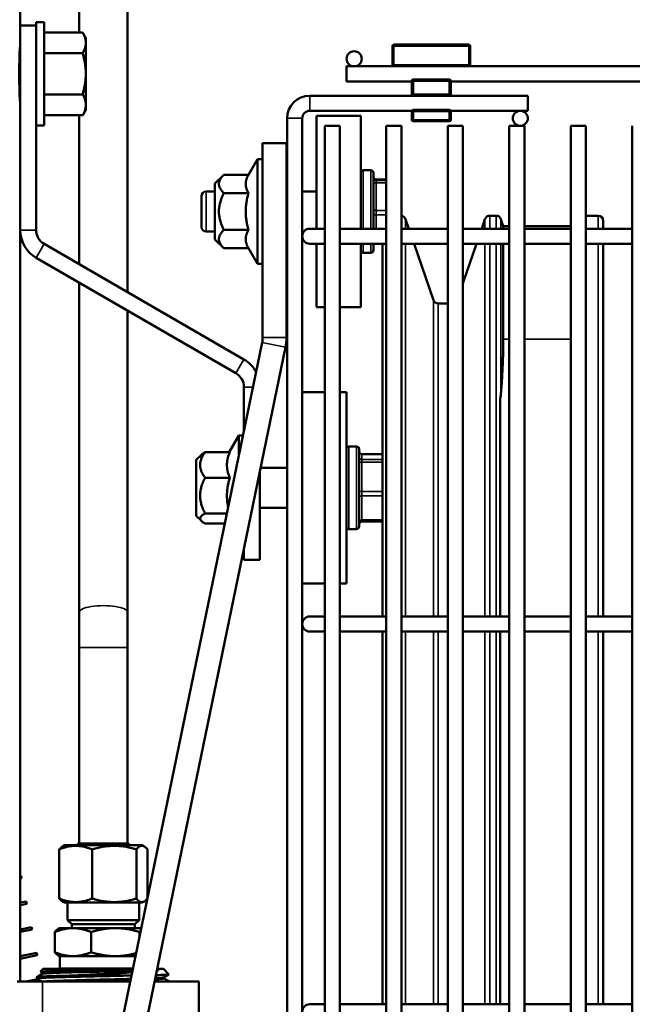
# Model space of a CAD drawing. Header units: inches. Extents: x 1 to 237, y 4 to 150.
# Tile 76 of 148: x 121.76 to 126.57, y 119.86 to 127.58. Entities that reach past the tile are written whole.
import ezdxf

# ---------------------------------------------------------------- set-up
doc = ezdxf.new("R2010")
doc.units = ezdxf.units.IN
doc.header["$LTSCALE"] = 7
doc.header["$MEASUREMENT"] = 0
for name, color, linetype, lineweight in [('Dimension (ANSI)', 7, 'Continuous', 25), ('Visible (ANSI)', 7, 'Continuous', 50), ('Visible Narrow (ANSI)', 7, 'Continuous', 35)]:
    doc.layers.add(name, color=color, linetype=linetype, lineweight=lineweight)
doc.styles.add('Dimension Text', font='tahoma.ttf')
doc.dimstyles.new('Dual Dimension', dxfattribs={"dimscale": 7, "dimtxt": 0.12, "dimasz": 0.098425, "dimexe": 0.125, "dimexo": 0.0625, "dimgap": 0.031496, "dimtad": 0, "dimtih": 1, "dimtoh": 1, "dimrnd": 1e-08, "dimzin": 4, "dimdsep": 46, "dimtxsty": 'Dimension Text', "dimcen": 0.09, "dimdle": 0.393701, "dimclrd": 256, "dimclre": 256, "dimclrt": 256, "dimadec": 0, "dimazin": 1, "dimtfac": 1, "dimtofl": 0, "dimtmove": 0, "dimatfit": 3, "dimfxl": 1, "dimtolj": 1, "dimtzin": 4, "dimlwd": -1, "dimlwe": -1, "dimarcsym": 0})

# ---------------------------------------------------------------- blocks, each defined once
blk = doc.blocks.new('*D10')
at = {"layer": 'Defpoints', "color": 0, "transparency": 16777216}
for p in [(131.3383, 137.621), (131.3383, 124.9932), (102.5867, 109.4322)]:
    blk.add_point(p, dxfattribs=at)
at = {"layer": 'Dimension (ANSI)', "transparency": 16777216}
for p, q in [((102.5867, 109.8697), (102.5867, 138.496)), ((131.3383, 125.4307), (131.3383, 138.496)), ((103.2756, 137.621), (113.0514, 137.621)), ((130.6494, 137.621), (120.8736, 137.621))]:
    blk.add_line(p, q, dxfattribs=at)
for points in [[(103.2756, 137.7358), (103.2756, 137.5062), (102.5867, 137.621)], [(130.6494, 137.7358), (130.6494, 137.5062), (131.3383, 137.621)]]:
    blk.add_solid(points, dxfattribs=at)
at = {"layer": 'Dimension (ANSI)', "transparency": 16777216, "insert": (116.9625, 137.621), "char_height": 0.84, "attachment_point": 5, "style": 'Dimension Text'}
blk.add_mtext('\\A1;{\\H3.0x;(}\\S28.75^ 730.3 mm;{\\H3.0x;)}', dxfattribs=at)

msp = doc.modelspace()

# ---------------------------------------------------------------- linework, layer by layer
at = {"layer": 'Visible (ANSI)'}
for p, q in [((122.6085, 128.5481), (122.6085, 125.4448)), ((122.2285, 128.5142), (122.2285, 127.4816)), ((121.7655, 127.5372), (121.7655, 128.1167)), ((121.7655, 125.9315), (121.7655, 127.5372)), ((121.7655, 127.5372), (121.8905, 127.5372)), ((121.8905, 127.5627), (121.8905, 127.5372)), ((121.9535, 127.5627), (121.8905, 127.5627)), ((121.8905, 127.3115), (121.8905, 127.5372)), ((121.9535, 127.5627), (121.9535, 126.7516)), ((121.9535, 127.4816), (122.2552, 127.4816)), ((122.2803, 127.4382), (122.2559, 127.4803)), ((121.765, 127.3828), (121.7655, 127.3833)), ((122.2803, 127.4015), (122.2803, 127.4382)), ((122.2803, 127.1592), (122.2803, 127.4015)), ((124.6874, 127.3745), (124.6874, 127.2295)), ((125.2869, 127.387), (124.6999, 127.387)), ((125.2994, 127.2295), (125.2994, 127.3745)), ((121.7655, 127.3447), (121.7611, 127.3447)), ((121.8905, 127.3115), (121.8905, 127.0028)), ((121.9535, 127.3214), (122.2552, 127.3214)), ((122.2803, 126.9148), (122.2803, 127.1592)), ((124.3283, 127.217), (124.3283, 127.0988)), ((124.3283, 127.217), (124.6999, 127.217)), ((124.6999, 127.217), (125.2869, 127.217)), ((125.2869, 127.217), (128.9937, 127.217)), ((124.3283, 127.0988), (124.8404, 127.0988)), ((124.8404, 127.1015), (124.8404, 126.999)), ((125.1339, 127.114), (124.8529, 127.114)), ((125.1464, 126.999), (125.1464, 127.1015)), ((125.1464, 127.0988), (128.9937, 127.0988)), ((121.8905, 125.9315), (121.8905, 127.0028)), ((121.9535, 126.997), (122.2552, 126.997)), ((124.8404, 126.999), (124.8404, 126.9865)), ((125.1464, 126.9865), (125.1464, 126.999)), ((121.7655, 126.9697), (121.7611, 126.9697)), ((121.765, 126.9315), (121.7655, 126.931)), ((122.2803, 126.8762), (122.2803, 126.9148)), ((124.0388, 126.9865), (124.8529, 126.9865)), ((124.8529, 126.9865), (125.1339, 126.9865)), ((125.1339, 126.9865), (125.7514, 126.9865)), ((125.7514, 126.9865), (125.7514, 126.8683)), ((122.2803, 126.8762), (122.2559, 126.834)), ((124.0388, 126.8683), (124.8422, 126.8683)), ((124.8404, 126.8683), (124.8404, 126.862)), ((124.8404, 126.862), (124.8404, 126.7985)), ((125.1339, 126.8745), (124.8529, 126.8745)), ((125.1446, 126.8683), (125.7514, 126.8683)), ((125.1464, 126.862), (125.1464, 126.8683)), ((125.1464, 126.7985), (125.1464, 126.862)), ((121.9535, 126.8327), (122.2552, 126.8327)), ((122.2285, 126.8327), (122.2285, 125.6642)), ((123.8616, 106.8683), (123.8616, 126.8093)), ((123.9797, 106.8683), (123.9797, 126.8093)), ((124.0923, 125.9432), (124.0923, 126.828)), ((124.4393, 126.828), (124.0923, 126.828)), ((124.4393, 125.9432), (124.4393, 126.828)), ((124.8529, 126.786), (125.1339, 126.786)), ((121.9535, 126.7516), (121.8905, 126.7516)), ((124.1569, 126.7502), (124.275, 126.7502)), ((124.1569, 126.7502), (124.1569, 106.8683)), ((124.275, 126.7502), (124.275, 106.8683)), ((124.6399, 126.7502), (124.758, 126.7502)), ((124.6399, 126.7502), (124.6399, 106.8683)), ((124.758, 126.7502), (124.758, 106.8683)), ((125.1229, 126.7502), (125.241, 126.7502)), ((125.1229, 126.7502), (125.1229, 106.8683)), ((125.241, 126.7502), (125.241, 106.8683)), ((125.6059, 126.7502), (125.724, 126.7502)), ((125.6059, 126.7502), (125.6059, 106.8683)), ((125.724, 126.7502), (125.724, 106.8683)), ((126.0889, 126.7502), (126.207, 126.7502)), ((126.0889, 126.7502), (126.0889, 106.8683)), ((126.207, 126.7502), (126.207, 106.8683)), ((126.5719, 126.7502), (126.5719, 106.8683)), ((123.6688, 126.6147), (123.6688, 125.0891)), ((123.8563, 126.6147), (123.6688, 126.6147)), ((123.8563, 125.0891), (123.8563, 126.6147)), ((123.5579, 126.3667), (123.6288, 126.4895)), ((123.6288, 125.6665), (123.6288, 126.4895)), ((123.6288, 126.4895), (123.6688, 126.4895)), ((124.5193, 126.4015), (124.4593, 126.4015)), ((124.5393, 126.3815), (124.5393, 125.9432)), ((123.2938, 126.2965), (123.364, 126.3667)), ((123.2938, 126.2965), (123.2938, 125.8595)), ((123.5579, 126.3667), (123.364, 126.3667)), ((124.5593, 126.3289), (124.6399, 126.3289)), ((123.2938, 126.2342), (123.2245, 126.2342)), ((123.5579, 126.2223), (123.364, 126.2223)), ((123.8616, 126.2342), (123.8563, 126.2342)), ((124.0923, 126.2342), (123.9797, 126.2342)), ((123.1893, 125.9569), (123.1893, 126.1991)), ((124.8174, 125.9432), (124.7915, 126.0184)), ((125.389, 125.9432), (125.4149, 126.0184)), ((125.5023, 126.045), (125.4521, 126.045)), ((125.5582, 125.9642), (125.5395, 126.0184)), ((126.304, 126.045), (126.207, 126.045)), ((126.3433, 126.0056), (126.3433, 125.9432)), ((121.7655, 120.0672), (121.7655, 125.9315)), ((123.2938, 125.9217), (123.2245, 125.9217)), ((123.5579, 125.9336), (123.364, 125.9336)), ((123.8616, 125.9217), (123.8563, 125.9217)), ((123.9933, 125.9217), (123.9797, 125.9217)), ((124.1569, 125.9432), (124.0388, 125.9432)), ((124.275, 125.9432), (124.6399, 125.9432)), ((124.758, 125.9432), (125.1229, 125.9432)), ((125.241, 125.9432), (125.6059, 125.9432)), ((125.5582, 125.9432), (125.5582, 125.9642)), ((125.6059, 125.9642), (125.5582, 125.9642)), ((126.0889, 125.9642), (125.724, 125.9642)), ((125.724, 125.9432), (126.0889, 125.9432)), ((126.207, 125.9432), (126.5719, 125.9432)), ((123.2938, 125.8595), (123.364, 125.7893)), ((123.5217, 124.9176), (121.953, 125.8232)), ((123.5579, 125.7893), (123.364, 125.7893)), ((123.5579, 125.7893), (123.6288, 125.6665)), ((124.0388, 125.825), (124.1569, 125.825)), ((124.0923, 125.328), (124.0923, 125.825)), ((124.275, 125.825), (124.6399, 125.825)), ((124.4393, 125.328), (124.4393, 125.825)), ((124.5193, 125.7545), (124.4593, 125.7545)), ((124.5393, 125.825), (124.5393, 125.7745)), ((124.6111, 122.9008), (124.6111, 125.825)), ((124.758, 125.825), (125.1229, 125.825)), ((125.0104, 125.3826), (124.858, 125.825)), ((125.241, 125.5134), (125.3483, 125.825)), ((125.241, 125.825), (125.6059, 125.825)), ((125.5582, 125.077), (125.5582, 125.825)), ((125.724, 125.825), (126.0889, 125.825)), ((126.207, 125.825), (126.5719, 125.825)), ((126.3433, 125.825), (126.3433, 122.9008)), ((121.8905, 125.715), (123.4592, 124.8093)), ((123.6288, 125.6665), (123.6688, 125.6665)), ((122.2285, 125.5198), (122.2285, 122.9338)), ((122.6085, 125.3005), (122.6085, 122.9338)), ((124.1569, 125.328), (124.0923, 125.328)), ((124.4393, 125.328), (124.275, 125.328)), ((125.0476, 125.356), (125.1229, 125.356)), ((123.6649, 125.0506), (120.8172, 111.2662)), ((121.0008, 111.2283), (123.8485, 125.0127)), ((123.5217, 124.3572), (123.5217, 124.7011)), ((123.9797, 124.6604), (124.1569, 124.6604)), ((124.275, 124.6604), (124.3267, 124.6604)), ((124.3267, 123.1604), (124.3267, 124.6604)), ((125.5333, 124.6052), (125.5333, 122.9008)), ((123.4057, 124.1903), (123.4817, 124.3219)), ((123.4817, 124.1636), (123.4817, 124.3219)), ((123.4817, 124.3219), (123.5144, 124.3219)), ((124.4067, 124.2339), (124.3467, 124.2339)), ((124.4267, 124.2139), (124.4267, 123.6069)), ((123.1467, 124.1289), (123.188, 124.1703)), ((123.4107, 124.1903), (123.2168, 124.1903)), ((124.4467, 124.1754), (124.6111, 124.1754)), ((123.1467, 124.1289), (123.1467, 123.6919)), ((123.8616, 124.0667), (123.6531, 124.0667)), ((123.4107, 123.9893), (123.2168, 123.9893)), ((123.6467, 123.3454), (123.6467, 124.0355)), ((123.8616, 123.7542), (123.6467, 123.7542)), ((123.1467, 123.6919), (123.188, 123.6505)), ((123.3878, 123.7094), (123.2168, 123.7094)), ((123.3715, 123.6305), (123.2168, 123.6305)), ((124.4467, 123.6454), (124.6111, 123.6454)), ((124.4067, 123.5869), (124.3467, 123.5869)), ((123.5217, 123.3454), (123.5217, 123.4305)), ((123.5217, 123.3454), (123.6467, 123.3454)), ((123.9797, 123.1604), (124.1569, 123.1604)), ((124.275, 123.1604), (124.3267, 123.1604)), ((122.2285, 122.9338), (122.2285, 122.658)), ((122.6085, 122.658), (122.6085, 122.9338)), ((124.1569, 122.9008), (124.0388, 122.9008)), ((124.275, 122.9008), (124.6399, 122.9008)), ((124.758, 122.9008), (125.1229, 122.9008)), ((125.241, 122.9008), (125.6059, 122.9008)), ((125.724, 122.9008), (126.0889, 122.9008)), ((126.207, 122.9008), (126.5719, 122.9008)), ((124.0388, 122.7827), (124.1569, 122.7827)), ((124.275, 122.7827), (124.6399, 122.7827)), ((124.6111, 119.8585), (124.6111, 122.7827)), ((124.758, 122.7827), (125.1229, 122.7827)), ((125.241, 122.7827), (125.6059, 122.7827)), ((125.5333, 122.7827), (125.5333, 119.8585)), ((125.724, 122.7827), (126.0889, 122.7827)), ((126.207, 122.7827), (126.5719, 122.7827)), ((126.3433, 122.7827), (126.3433, 119.8585)), ((122.2285, 122.658), (122.2285, 121.1212)), ((122.6085, 122.658), (122.6085, 121.1212)), ((122.217, 121.1212), (122.619, 121.1212)), ((122.217, 121.1212), (122.217, 121.1062)), ((122.619, 121.1212), (122.619, 121.1062)), ((122.071, 121.0739), (122.071, 120.6884)), ((122.113, 121.1062), (122.0958, 121.0962)), ((122.723, 121.1062), (122.113, 121.1062)), ((122.3301, 121.0739), (122.3301, 120.6884)), ((122.6772, 121.0739), (122.6772, 120.6884)), ((122.723, 121.1062), (122.7402, 121.0962)), ((122.765, 121.0739), (122.765, 120.6948)), ((121.7714, 120.8668), (121.7655, 120.8655)), ((121.7755, 120.8472), (121.7655, 120.8451)), ((121.7755, 120.8472), (121.7714, 120.8668)), ((121.8127, 120.6656), (121.7655, 120.6559)), ((121.8168, 120.646), (121.8127, 120.6656)), ((122.113, 120.6562), (122.0958, 120.6661)), ((122.113, 120.6562), (122.723, 120.6562)), ((122.1367, 120.5199), (122.1367, 120.6562)), ((122.6992, 120.5199), (122.6992, 120.6562)), ((122.723, 120.6562), (122.7402, 120.6661)), ((121.8168, 120.646), (121.7655, 120.6355)), ((122.1367, 120.5199), (122.6992, 120.5199)), ((122.1705, 120.4862), (122.1367, 120.5199)), ((122.6655, 120.4862), (122.6992, 120.5199)), ((121.854, 120.4644), (121.7655, 120.4462)), ((121.8581, 120.4448), (121.7655, 120.4258)), ((121.8581, 120.4448), (121.854, 120.4644)), ((122.0363, 120.2669), (122.0363, 120.4255)), ((122.0742, 120.4562), (122.0636, 120.45)), ((122.1788, 120.4562), (122.0742, 120.4562)), ((122.1705, 120.4862), (122.6655, 120.4862)), ((122.1705, 120.4562), (122.1705, 120.4862)), ((122.5122, 120.4562), (122.1788, 120.4562)), ((122.3213, 120.2669), (122.3213, 120.4255)), ((122.7157, 120.4562), (122.5122, 120.4562)), ((122.6655, 120.4562), (122.6655, 120.4862)), ((122.7031, 120.3949), (122.7031, 120.4255)), ((121.8953, 120.2632), (121.7655, 120.2366)), ((121.8993, 120.2436), (121.7655, 120.2162)), ((121.8993, 120.2436), (121.8953, 120.2632)), ((122.0742, 120.2362), (122.0636, 120.2423)), ((122.0742, 120.2362), (122.1788, 120.2362)), ((122.0756, 120.2362), (122.0756, 120.1395)), ((122.1788, 120.2362), (122.5122, 120.2362)), ((122.5122, 120.2362), (122.6703, 120.2362)), ((121.9466, 120.1362), (121.925, 120.1146)), ((121.9396, 120.1059), (121.9251, 120.1143)), ((122.6496, 120.1362), (121.9466, 120.1362)), ((122.0756, 120.1395), (122.6503, 120.1395)), ((122.0758, 120.1362), (122.0756, 120.1395)), ((122.8894, 120.1362), (122.8411, 120.1362)), ((122.8894, 120.1362), (122.9333, 120.0923)), ((121.7423, 120.0362), (121.9389, 120.0362)), ((121.7646, 120.0672), (121.7655, 120.0672)), ((121.765, 120.0362), (121.765, 120.0672)), ((121.9053, 120.0556), (121.8104, 120.0362)), ((121.8953, 120.0616), (121.895, 120.0715)), ((121.9313, 120.0406), (121.9099, 120.0362)), ((122.629, 120.0362), (121.9389, 120.0362)), ((121.9396, 120.1062), (121.9396, 120.0975)), ((122.1871, 120.0842), (122.631, 120.0842)), ((123.168, 120.0362), (122.8204, 120.0362)), ((122.8954, 120.0703), (122.8954, 120.0616)), ((123.168, 119.3283), (123.168, 120.0362)), ((124.1569, 119.8585), (124.0388, 119.8585)), ((124.275, 119.8585), (124.6399, 119.8585)), ((124.758, 119.8585), (125.1229, 119.8585)), ((125.241, 119.8585), (125.6059, 119.8585)), ((125.724, 119.8585), (126.0889, 119.8585)), ((126.207, 119.8585), (126.5719, 119.8585))]:
    msp.add_line(p, q, dxfattribs=at)
for centre in [(124.3874, 127.276), (125.6923, 126.8093)]:
    msp.add_circle(centre, 0.0591, dxfattribs=at)
for centre, radius, start, end in [((124.6999, 127.3745), 0.0125, 90, 180), ((125.2869, 127.3745), 0.0125, 0, 90), ((124.6999, 127.2295), 0.0125, 180, 270), ((125.2869, 127.2295), 0.0125, 270, 0), ((124.8529, 127.1015), 0.0125, 90, 180), ((125.1339, 127.1015), 0.0125, 0, 90), ((124.8529, 126.999), 0.0125, 180, 270), ((125.1339, 126.999), 0.0125, 270, 0), ((124.0388, 126.8093), 0.1772, 90, 180), ((124.0388, 126.8093), 0.0591, 90, 180), ((124.8529, 126.862), 0.0125, 90, 180), ((125.1339, 126.862), 0.0125, 0, 90), ((124.8529, 126.7985), 0.0125, 180, 270), ((125.1339, 126.7985), 0.0125, 270, 0), ((124.4593, 126.3815), 0.02, 90, 180), ((124.5193, 126.3815), 0.02, 0, 90), ((124.5593, 126.3489), 0.02, 180, 270), ((123.2245, 126.1991), 0.0351, 90, 180), ((124.7542, 126.0056), 0.0394, 19, 84.5022), ((125.4521, 126.0056), 0.0394, 90, 161), ((125.5023, 126.0056), 0.0394, 19, 90), ((126.304, 126.0056), 0.0394, 0, 90), ((122.0155, 125.9315), 0.25, 180, 240), ((122.0155, 125.9315), 0.125, 180, 240), ((123.2245, 125.9569), 0.0351, 180, 270), ((124.0388, 125.8841), 0.0591, 90, 270), ((124.4593, 125.7745), 0.02, 180, 270), ((124.5193, 125.7745), 0.02, 270, 0), ((124.5593, 125.807), 0.02, 115.74414, 180), ((125.0476, 125.3954), 0.0394, 199, 270), ((123.4788, 125.0891), 0.19, 348.32733, 0), ((123.4788, 125.0891), 0.3775, 348.32733, 0), ((123.3967, 124.7011), 0.25, 28.15726, 60), ((123.3967, 124.7011), 0.125, 0, 60), ((124.3467, 124.2139), 0.02, 90, 180), ((124.4067, 124.2139), 0.02, 0, 90), ((124.4467, 124.1954), 0.02, 180, 270), ((124.3467, 123.6069), 0.02, 180, 270), ((124.4067, 123.6069), 0.02, 270, 0), ((124.4467, 123.6254), 0.02, 90, 180), ((124.0388, 122.8418), 0.0591, 90, 270), ((124.0388, 119.7995), 0.0591, 90, 270)]:
    msp.add_arc(centre, radius, start, end, dxfattribs=at)
for points, weights in [([(122.2803, 127.4015), (122.2803, 127.4387), (122.2552, 127.4816)], [1, 1.0379548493, 1]), ([(122.2552, 127.3214), (122.2803, 127.3644), (122.2803, 127.4015)], [1, 1.0379548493, 1]), ([(122.2803, 127.1592), (122.2803, 127.2345), (122.2552, 127.3214)], [1, 1.0379548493, 1]), ([(122.2552, 126.997), (122.2803, 127.0839), (122.2803, 127.1592)], [1, 1.0379548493, 1]), ([(122.2803, 126.9148), (122.2803, 126.953), (122.2552, 126.997)], [1, 1.0379548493, 1]), ([(122.2552, 126.8327), (122.2803, 126.8767), (122.2803, 126.9148)], [1, 1.0379548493, 1]), ([(122.2559, 126.834), (122.2556, 126.8334), (122.2552, 126.8327)], [1.00113119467, 1.00057428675, 1]), ([(123.364, 126.2223), (123.2918, 126.2945), (123.364, 126.3667)], [1.4330661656, 1.65476227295, 1.4330661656]), ([(123.5579, 126.3667), (123.5163, 126.2945), (123.5579, 126.2223)], [1.35460304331, 1.5641608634, 1.35460304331]), ([(123.364, 125.9336), (123.2918, 126.078), (123.364, 126.2223)], [1.4330661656, 1.65476227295, 1.4330661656]), ([(123.5579, 126.2223), (123.5163, 126.078), (123.5579, 125.9336)], [1.35460304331, 1.5641608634, 1.35460304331]), ([(123.364, 125.7893), (123.2918, 125.8615), (123.364, 125.9336)], [1.4330661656, 1.65476227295, 1.4330661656]), ([(123.5579, 125.9336), (123.5163, 125.8615), (123.5579, 125.7893)], [1.35460304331, 1.5641608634, 1.35460304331]), ([(125.5582, 125.077), (125.5582, 124.8632), (125.5395, 124.6481)], [1.00289637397, 1.00289637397, 1]), ([(123.2168, 123.9893), (123.1447, 124.0898), (123.2168, 124.1903)], [1.4330661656, 1.65476227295, 1.4330661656]), ([(123.2168, 124.1903), (123.1975, 124.1798), (123.188, 124.1703)], [1.4330661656, 1.48630031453, 1.51396906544]), ([(123.4107, 124.1903), (123.3691, 124.0898), (123.4107, 123.9893)], [1.35460304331, 1.5641608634, 1.35460304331]), ([(123.2168, 123.7094), (123.1447, 123.8493), (123.2168, 123.9893)], [1.4330661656, 1.65476227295, 1.4330661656]), ([(123.4107, 123.9893), (123.3751, 123.8696), (123.3981, 123.7591)], [1.35460304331, 1.52980259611, 1.41205308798]), ([(123.2168, 123.6305), (123.1447, 123.6699), (123.2168, 123.7094)], [1.4330661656, 1.65476227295, 1.4330661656]), ([(122.3301, 121.0739), (122.2006, 121.126), (122.071, 121.0739)], [1.09825006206, 1.26814993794, 1.09825006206]), ([(122.071, 121.0739), (122.0841, 121.0895), (122.0958, 121.0962)], [1.09825006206, 1.14401132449, 1.16512167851]), ([(122.6772, 121.0739), (122.5036, 121.126), (122.3301, 121.0739)], [1.09825006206, 1.26814993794, 1.09825006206]), ([(122.765, 121.0739), (122.7211, 121.126), (122.6772, 121.0739)], [1.09825006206, 1.26814993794, 1.09825006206]), ([(122.071, 120.6884), (122.2006, 120.6363), (122.3301, 120.6884)], [1.09825006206, 1.26814993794, 1.09825006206]), ([(122.0958, 120.6661), (122.0841, 120.6728), (122.071, 120.6884)], [1.16512167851, 1.14401132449, 1.09825006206]), ([(122.3301, 120.6884), (122.5036, 120.6363), (122.6772, 120.6884)], [1.09825006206, 1.26814993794, 1.09825006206]), ([(122.6772, 120.6884), (122.7204, 120.6371), (122.7633, 120.6864)], [1.09825006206, 1.26521337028, 1.10402168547]), ([(122.1788, 120.4562), (122.1127, 120.4562), (122.0363, 120.4255)], [1, 1.06065480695, 1.04421807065]), ([(122.0363, 120.4255), (122.0507, 120.4426), (122.0636, 120.45)], [1.04421807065, 1.05331220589, 1.03880708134]), ([(122.3213, 120.4255), (122.245, 120.4562), (122.1788, 120.4562)], [1.04421807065, 1.06065480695, 1]), ([(122.5122, 120.4562), (122.4236, 120.4562), (122.3213, 120.4255)], [1, 1.06065480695, 1.04421807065]), ([(122.7031, 120.4255), (122.6008, 120.4562), (122.5122, 120.4562)], [1.04421807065, 1.06065480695, 1]), ([(122.7113, 120.4345), (122.7072, 120.4304), (122.7031, 120.4255)], [1.0474953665, 1.04683026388, 1.04421807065]), ([(122.0363, 120.2669), (122.1127, 120.2362), (122.1788, 120.2362)], [1.04421807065, 1.06065480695, 1]), ([(122.0636, 120.2423), (122.0507, 120.2498), (122.0363, 120.2669)], [1.03880708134, 1.05331220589, 1.04421807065]), ([(122.1788, 120.2362), (122.245, 120.2362), (122.3213, 120.2669)], [1, 1.06065480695, 1.04421807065]), ([(122.3213, 120.2669), (122.4236, 120.2362), (122.5122, 120.2362)], [1.04421807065, 1.06065480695, 1]), ([(122.5122, 120.2362), (122.5892, 120.2362), (122.675, 120.2589)], [1, 1.05228871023, 1.04728566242])]:
    msp.add_rational_spline(points, weights, degree=2, dxfattribs=at)
for points in [[(121.7655, 127.3833), (121.7643, 127.3833), (121.762, 127.3679), (121.7591, 127.303), (121.7575, 127.2092), (121.7575, 127.1051), (121.7591, 127.0113), (121.762, 126.9464), (121.7643, 126.931), (121.7655, 126.931)], [(122.5994, 120.1285), (122.6138, 120.1284), (122.6303, 120.1284), (122.648, 120.1284)], [(122.8545, 120.1281), (122.8498, 120.1274), (122.8446, 120.1266), (122.8389, 120.1259)], [(122.8394, 120.1282), (122.8448, 120.1281), (122.8499, 120.1281), (122.8545, 120.1281)], [(121.8954, 120.072), (121.9102, 120.0806), (121.9251, 120.0891), (121.94, 120.0977)], [(121.9389, 120.0362), (121.9245, 120.0445), (121.9101, 120.0528), (121.8957, 120.0611)], [(122.6389, 120.0843), (122.6363, 120.0843), (122.6337, 120.0842), (122.631, 120.0842)], [(122.9332, 120.0921), (122.9204, 120.0847), (122.9077, 120.0774), (122.895, 120.07)], [(122.8954, 120.0618), (122.9101, 120.0533), (122.9248, 120.0448), (122.9395, 120.0363)], [(122.9395, 120.0363), (122.9396, 120.0363), (122.9396, 120.0362), (122.9397, 120.0362)]]:
    msp.add_open_spline(points, degree=3, dxfattribs=at)
for points, knots in [([(121.765, 126.9315), (121.7641, 126.9333), (121.7631, 126.9398), (121.7623, 126.9507), (121.7622, 126.9516), (121.7621, 126.9525), (121.7621, 126.9534), (121.7617, 126.9582), (121.7614, 126.9636), (121.7611, 126.9697)], [0.0379055, 0.0379055, 0.0379055, 0.0379055, 0.2409656, 0.2409656, 0.2409656, 0.2578003, 0.2578003, 0.2578003, 0.3411482, 0.3411482, 0.3411482, 0.3411482]), ([(125.5395, 124.6481), (125.5391, 124.6435), (125.5386, 124.6389), (125.5369, 124.6246), (125.5354, 124.6148), (125.5333, 124.6052)], [4.4406336, 4.4406336, 4.4406336, 4.4406336, 4.5155863, 4.5155863, 4.6768912, 4.6768912, 4.6768912, 4.6768912]), ([(122.5994, 120.1285), (122.5735, 120.128), (122.5466, 120.1276), (122.4928, 120.1268), (122.4661, 120.1264), (122.3836, 120.1252), (122.3277, 120.1244), (122.2163, 120.1227), (122.1619, 120.1218), (122.0646, 120.12), (122.023, 120.1191), (121.9753, 120.1177), (121.9619, 120.1173), (121.9325, 120.1159), (121.9236, 120.1151), (121.9251, 120.1143)], [0, 0, 0, 0, 0.214792, 0.214792, 0.420623, 0.420623, 0.846014, 0.846014, 1.307331, 1.307331, 1.787261, 1.787261, 2.033798, 2.033798, 2.482744, 2.482744, 2.482744, 2.482744]), ([(121.9396, 120.1062), (121.9396, 120.1073), (121.9465, 120.1084), (121.9829, 120.1114), (122.0234, 120.1132), (122.1315, 120.1169), (122.1989, 120.1187), (122.3455, 120.1223), (122.4245, 120.1242), (122.5343, 120.1268), (122.5675, 120.1276), (122.5994, 120.1285)], [0.89362094, 0.89362094, 0.89362094, 0.89362094, 0.8984375, 0.8984375, 0.90625, 0.90625, 0.9140625, 0.9140625, 0.921875, 0.921875, 0.92536872, 0.92536872, 0.92536872, 0.92536872]), ([(121.94, 120.0977), (121.9416, 120.0987), (121.9485, 120.0997), (121.9829, 120.1025), (122.0234, 120.1043), (122.1315, 120.1079), (122.1989, 120.1098), (122.3455, 120.1134), (122.4245, 120.1152), (122.5514, 120.1183), (122.6009, 120.1195), (122.6464, 120.1208)], [0.89429337, 0.89429337, 0.89429337, 0.89429337, 0.8984375, 0.8984375, 0.90625, 0.90625, 0.9140625, 0.9140625, 0.921875, 0.921875, 0.92712897, 0.92712897, 0.92712897, 0.92712897]), ([(122.8392, 120.1273), (122.8441, 120.1276), (122.8487, 120.1278), (122.8535, 120.1281), (122.854, 120.1281), (122.8545, 120.1281)], [0.936466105, 0.936466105, 0.936466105, 0.936466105, 0.9375, 0.9375, 0.93762312, 0.93762312, 0.93762312, 0.93762312]), ([(122.1871, 120.0842), (122.1763, 120.0839), (122.1657, 120.0837), (122.1461, 120.0832), (122.137, 120.0829), (122.1012, 120.082), (122.076, 120.0813), (122.0486, 120.0805), (122.0444, 120.0804), (122.0303, 120.0799), (122.0207, 120.0796), (122.0027, 120.079), (121.9944, 120.0787), (121.9803, 120.0781), (121.9744, 120.0779), (121.9626, 120.0774), (121.9568, 120.0771), (121.9427, 120.0765), (121.935, 120.0761), (121.9249, 120.0754), (121.9218, 120.0752), (121.917, 120.0749), (121.9151, 120.0747), (121.9094, 120.0743), (121.906, 120.0739), (121.9011, 120.0733), (121.8993, 120.073), (121.8968, 120.0725), (121.896, 120.0723), (121.8952, 120.0719), (121.895, 120.0717), (121.895, 120.0715)], [-5.615866, -5.615866, -5.615866, -5.615866, -5.524012, -5.524012, -5.442822, -5.442822, -5.196249, -5.196249, -5.150883, -5.150883, -5.040224, -5.040224, -4.933533, -4.933533, -4.850393, -4.850393, -4.758074, -4.758074, -4.612721, -4.612721, -4.539212, -4.539212, -4.489346, -4.489346, -4.371797, -4.371797, -4.277405, -4.277405, -4.192208, -4.192208, -4.13486, -4.13486, -4.13486, -4.13486]), ([(121.8957, 120.0611), (121.8951, 120.0615), (121.8952, 120.0618), (121.8966, 120.0624), (121.8977, 120.0627), (121.9, 120.0631), (121.901, 120.0633), (121.9053, 120.0638), (121.9095, 120.0642), (121.9169, 120.0648), (121.9192, 120.065), (121.9252, 120.0654), (121.9291, 120.0657), (121.9438, 120.0665), (121.9564, 120.0672), (121.9776, 120.0681), (121.9847, 120.0683), (122.0015, 120.069), (122.0112, 120.0693), (122.0298, 120.0699), (122.0384, 120.0702), (122.0525, 120.0706), (122.0576, 120.0708), (122.0772, 120.0713), (122.0923, 120.0718), (122.1209, 120.0726), (122.1341, 120.0729), (122.159, 120.0736), (122.1705, 120.0738), (122.1965, 120.0745), (122.2112, 120.0748), (122.238, 120.0754), (122.2501, 120.0757), (122.2694, 120.0761), (122.2765, 120.0763), (122.2932, 120.0767), (122.3027, 120.0769), (122.3343, 120.0776), (122.3564, 120.0781), (122.3908, 120.0788), (122.4029, 120.0791), (122.4283, 120.0797), (122.4415, 120.0799), (122.473, 120.0806), (122.4913, 120.081), (122.5158, 120.0815), (122.5222, 120.0817), (122.5365, 120.082), (122.5444, 120.0822), (122.5793, 120.083), (122.6056, 120.0836), (122.631, 120.0842)], [-2.695273, -2.695273, -2.695273, -2.695273, -2.57706, -2.57706, -2.48235, -2.48235, -2.429542, -2.429542, -2.28072, -2.28072, -2.220564, -2.220564, -2.134226, -2.134226, -1.921207, -1.921207, -1.821883, -1.821883, -1.701552, -1.701552, -1.604313, -1.604313, -1.549802, -1.549802, -1.400637, -1.400637, -1.279275, -1.279275, -1.17936, -1.17936, -1.056941, -1.056941, -0.959186, -0.959186, -0.902819, -0.902819, -0.827844, -0.827844, -0.657407, -0.657407, -0.565045, -0.565045, -0.464388, -0.464388, -0.323983, -0.323983, -0.274656, -0.274656, -0.212332, -0.212332, -0.000001, -0.000001, -0.000001, -0.000001]), ([(121.9454, 120.0362), (121.9491, 120.0369), (121.9556, 120.0376), (121.9885, 120.0402), (122.03, 120.042), (122.1393, 120.0456), (122.2072, 120.0475), (122.3538, 120.0511), (122.4325, 120.0529), (122.5514, 120.0558), (122.5938, 120.0569), (122.6335, 120.0579)], [0.79378819, 0.79378819, 0.79378819, 0.79378819, 0.796875, 0.796875, 0.8046875, 0.8046875, 0.8125, 0.8125, 0.8203125, 0.8203125, 0.82483914, 0.82483914, 0.82483914, 0.82483914]), ([(122.1251, 120.0362), (122.1714, 120.0376), (122.2243, 120.039), (122.3538, 120.0422), (122.4325, 120.044), (122.5507, 120.0469), (122.5925, 120.0479), (122.6316, 120.049)], [0.80651731, 0.80651731, 0.80651731, 0.80651731, 0.8125, 0.8125, 0.8203125, 0.8203125, 0.82476861, 0.82476861, 0.82476861, 0.82476861]), ([(122.6441, 120.1096), (122.5791, 120.1054), (122.5183, 120.1023), (122.4285, 120.0973), (122.3798, 120.0946), (122.3058, 120.0908), (122.2806, 120.0894), (122.2325, 120.0868), (122.2095, 120.0855), (122.1871, 120.0842)], [-1.073873, -1.073873, -1.073873, -1.073873, -0.752244, -0.752244, -0.380497, -0.380497, -0.185509, -0.185509, -0.000001, -0.000001, -0.000001, -0.000001]), ([(122.8244, 120.0553), (122.8356, 120.0558), (122.8456, 120.0563), (122.8813, 120.0584), (122.8954, 120.06), (122.8954, 120.0616)], [0.833759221, 0.833759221, 0.833759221, 0.833759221, 0.8359375, 0.8359375, 0.842725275, 0.842725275, 0.842725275, 0.842725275]), ([(122.8262, 120.0643), (122.8367, 120.0648), (122.8461, 120.0652), (122.8787, 120.0672), (122.8925, 120.0686), (122.895, 120.07)], [0.83388032, 0.83388032, 0.83388032, 0.83388032, 0.8359375, 0.8359375, 0.842058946, 0.842058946, 0.842058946, 0.842058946]), ([(122.9332, 120.0923), (122.9337, 120.0919), (122.9313, 120.0915), (122.9204, 120.0906), (122.9112, 120.0901), (122.8819, 120.089), (122.859, 120.0884), (122.8311, 120.0877)], [6.5119591, 6.5119591, 6.5119591, 6.5119591, 6.7535669, 6.7535669, 7.0224764, 7.0224764, 7.388381, 7.388381, 7.388381, 7.388381])]:
    msp.add_open_spline(points, degree=3, knots=knots, dxfattribs=at)
at = {"layer": 'Visible Narrow (ANSI)'}
for p, q in [((124.6999, 127.3745), (124.6874, 127.3745)), ((124.6999, 127.387), (124.6999, 127.3745)), ((124.6999, 127.3745), (125.2869, 127.3745)), ((124.6999, 127.2295), (124.6999, 127.3745)), ((125.2869, 127.3745), (125.2869, 127.387)), ((125.2994, 127.3745), (125.2869, 127.3745)), ((125.2869, 127.3745), (125.2869, 127.2295)), ((124.6874, 127.2295), (124.6999, 127.2295)), ((124.6999, 127.2295), (124.6999, 127.217)), ((125.2869, 127.2295), (124.6999, 127.2295)), ((125.2869, 127.217), (125.2869, 127.2295)), ((125.2869, 127.2295), (125.2994, 127.2295)), ((124.8529, 127.1015), (124.8404, 127.1015)), ((124.8529, 127.114), (124.8529, 127.1015)), ((124.8529, 127.1015), (125.1339, 127.1015)), ((124.8529, 126.999), (124.8529, 127.1015)), ((125.1339, 127.1015), (125.1339, 127.114)), ((125.1464, 127.1015), (125.1339, 127.1015)), ((125.1339, 127.1015), (125.1339, 126.999)), ((124.8404, 126.999), (124.8529, 126.999)), ((124.8529, 126.999), (124.8529, 126.9865)), ((125.1339, 126.999), (124.8529, 126.999)), ((125.1339, 126.999), (125.1464, 126.999)), ((125.1339, 126.9865), (125.1339, 126.999)), ((124.0388, 126.9865), (124.0388, 126.8683)), ((124.8529, 126.862), (124.8404, 126.862)), ((124.8529, 126.8745), (124.8529, 126.862)), ((124.8529, 126.862), (125.1339, 126.862)), ((124.8529, 126.7985), (124.8529, 126.862)), ((125.1339, 126.862), (125.1339, 126.8745)), ((125.1464, 126.862), (125.1339, 126.862)), ((125.1339, 126.862), (125.1339, 126.7985)), ((123.8616, 126.8093), (123.9797, 126.8093)), ((124.8404, 126.7985), (124.8529, 126.7985)), ((124.8529, 126.7985), (124.8529, 126.786)), ((125.1339, 126.7985), (124.8529, 126.7985)), ((125.1339, 126.7985), (125.1464, 126.7985)), ((125.1339, 126.786), (125.1339, 126.7985)), ((124.4593, 126.4015), (124.4593, 125.9432)), ((124.5193, 125.9432), (124.5193, 126.4015)), ((124.5593, 126.3289), (124.5593, 126.3289)), ((124.5593, 126.3213), (124.5593, 126.3289)), ((124.5593, 126.3289), (124.6399, 126.3289)), ((124.5593, 126.3213), (124.5593, 126.3028)), ((124.6399, 126.3213), (124.5593, 126.3213)), ((124.5593, 126.087), (124.5593, 126.3028)), ((124.5593, 126.3028), (124.6399, 126.3028)), ((123.2245, 126.2342), (123.2245, 125.9217)), ((124.5593, 126.087), (124.5593, 126.0519)), ((124.6399, 126.087), (124.5593, 126.087)), ((124.5593, 125.9432), (124.5593, 126.0519)), ((124.5593, 126.0519), (124.6399, 126.0519)), ((124.7915, 126.0184), (124.7915, 125.9432)), ((125.4149, 125.9432), (125.4149, 126.0184)), ((125.4521, 126.045), (125.4521, 125.9432)), ((125.5023, 125.9432), (125.5023, 126.045)), ((125.5395, 126.0184), (125.5395, 125.9432)), ((126.304, 125.9432), (126.304, 126.045)), ((121.7655, 125.9315), (121.8905, 125.9315)), ((121.953, 125.8232), (121.8905, 125.715)), ((124.4593, 125.825), (124.4593, 125.7545)), ((124.5193, 125.7545), (124.5193, 125.825)), ((124.7915, 125.825), (124.7915, 122.9008)), ((125.4149, 122.9008), (125.4149, 125.825)), ((125.4521, 125.825), (125.4521, 122.9008)), ((125.5023, 122.9008), (125.5023, 125.825)), ((125.5395, 125.825), (125.5395, 124.6481)), ((126.304, 122.9008), (126.304, 125.825)), ((125.0104, 122.9008), (125.0104, 125.3826)), ((125.0476, 125.356), (125.0476, 122.9008)), ((123.6688, 125.0891), (123.8563, 125.0891)), ((125.5582, 125.077), (125.6059, 125.077)), ((125.724, 125.077), (126.0889, 125.077)), ((123.6649, 125.0506), (123.8485, 125.0127)), ((123.4592, 124.8093), (123.5217, 124.9176)), ((123.5927, 124.7011), (123.5217, 124.7011)), ((124.3467, 124.2339), (124.3467, 123.5869)), ((124.4067, 123.5869), (124.4067, 124.2339)), ((124.4467, 124.1754), (124.4467, 124.1749)), ((124.4467, 124.1749), (124.6111, 124.1749)), ((124.4467, 124.1332), (124.4467, 124.1749)), ((124.6111, 124.1332), (124.4467, 124.1332)), ((124.4467, 124.1332), (124.4467, 124.1107)), ((124.4467, 124.1107), (124.6111, 124.1107)), ((124.4467, 123.8808), (124.4467, 124.1107)), ((124.6111, 123.8808), (124.4467, 123.8808)), ((124.4467, 123.8808), (124.4467, 123.8462)), ((124.4467, 123.8462), (124.6111, 123.8462)), ((124.4467, 123.658), (124.4467, 123.8462)), ((124.4467, 123.658), (124.4467, 123.6454)), ((124.6111, 123.658), (124.4467, 123.658)), ((124.7915, 122.7827), (124.7915, 119.8585)), ((125.0104, 119.8585), (125.0104, 122.7827)), ((125.0476, 122.7827), (125.0476, 119.8585)), ((125.4149, 119.8585), (125.4149, 122.7827)), ((125.4521, 122.7827), (125.4521, 119.8585)), ((125.5023, 119.8585), (125.5023, 122.7827)), ((126.304, 119.8585), (126.304, 122.7827)), ((122.2285, 122.658), (122.6085, 122.658)), ((121.7646, 120.0362), (121.7646, 120.0672)), ((121.9389, 119.3568), (121.9389, 120.0362))]:
    msp.add_line(p, q, dxfattribs=at)
for centre, major_axis, ratio, start_param, end_param in [((124.5593, 126.3489), (-0.02, 0), 0.999516, 0, 1.570796), ((124.5593, 126.3413), (-0.02, 0), 0.999516, 0, 1.570796), ((124.5593, 126.3123), (-0.02, 0), 0.47282, 0, 1.570796), ((124.5593, 126.0964), (-0.02, 0), 0.47282, 0, 1.570796), ((124.5593, 126.0413), (-0.02, 0), 0.526696, 4.712389, 6.283185), ((124.4467, 124.1946), (-0.02, 0), 0.985377, 0, 1.570796), ((124.4467, 124.1529), (-0.02, 0), 0.985377, 0, 1.570796), ((124.4467, 124.1176), (-0.02, 0), 0.345128, 0, 1.570796), ((124.4467, 123.8877), (-0.02, 0), 0.345128, 0, 1.570796), ((124.4467, 123.8334), (-0.02, 0), 0.640249, 4.712389, 6.283185), ((124.4467, 123.6452), (-0.02, 0), 0.640249, 4.712389, 6.283185), ((122.4185, 122.9338), (0.19, 0), 0.275778, 0, 3.141593)]:
    msp.add_ellipse(centre, major_axis=major_axis, ratio=ratio, start_param=start_param, end_param=end_param, dxfattribs=at)

# ---------------------------------------------------------------- dimensions: what is measured, and where the dimension line sits
at = {"layer": 'Dimension (ANSI)'}
dim = msp.add_linear_dim(base=(131.3383, 137.621), p1=(102.5867, 109.4322), p2=(131.3383, 124.9932), angle=180, text='{\\H3.0x;(}\\S<>^ 730.3 mm;{\\H3.0x;)}', dimstyle='Dual Dimension', override={"dimgap": 0.031496, "dimtih": 0, "dimtoh": 0, "dimdec": 2, "dimpost": '\\X', "dimtol": 0, "dimlim": 0, "dimtp": 0, "dimtm": 0, "dimtdec": 2, "dimatfit": 1}, dxfattribs=at)
dim.commit()
dim.dimension.update_dxf_attribs({"geometry": '*D10', "text_midpoint": (116.9625, 137.621), "dimtype": 160})

doc.saveas('drawing.dxf')
